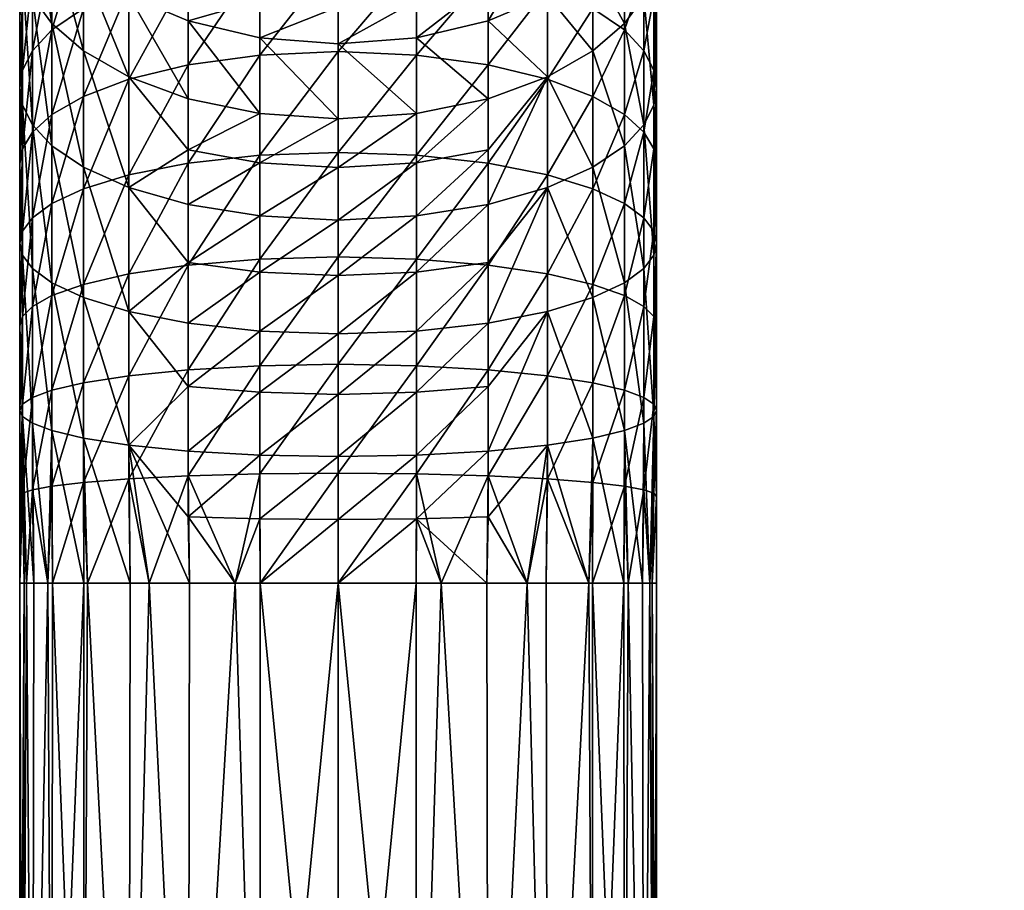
# Model space of a CAD drawing. Extents: x -0.031 to 0.086, y -0.212 to 0.031.
# Tile 4 of 81: x -0.015 to 0.031, y -0.09 to -0.049. Entities that reach past the tile are written whole.
import ezdxf

# ---------------------------------------------------------------- set-up
doc = ezdxf.new("R2010")
doc.units = 0
doc.layers.add('mesh', color=7, linetype='CONTINUOUS')

msp = doc.modelspace()

# ---------------------------------------------------------------- meshes
at = {"layer": 'mesh'}
mesh = msp.add_polyface(dxfattribs=at)
corners = [(-0.012, -0.041385, 0.330077), (-0.012, -0.045028, 0.333136), (-0.013483, -0.046181, 0.331624), (-0.012, -0.056414, 0.323886), (-0.012, -0.050946, 0.319713), (-0.013483, -0.049657, 0.32111), (-0.0144, -0.05442, 0.327075), (-0.0144, -0.048396, 0.322477), (-0.014867, -0.047223, 0.323748), (-0.012, -0.043199, 0.309567), (-0.009863, -0.048333, 0.31423), (-0.009863, -0.0448, 0.308737), (-0.012, -0.046914, 0.315342), (-0.013483, -0.041512, 0.310442), (-0.013483, -0.045417, 0.316515), (-0.015, -0.049305, 0.327531), (-0.015, -0.046165, 0.324895), (-0.014867, -0.045108, 0.326041), (-0.014867, -0.053503, 0.328542), (-0.013483, -0.055406, 0.325498), (-0.013483, -0.049947, 0.33423), (-0.0144, -0.050933, 0.332654), (-0.0144, -0.047309, 0.330147), (-0.014867, -0.048359, 0.328771), (-0.0144, -0.043935, 0.327313), (-0.014867, -0.05185, 0.331187), (-0.015, -0.052676, 0.329864), (-0.009863, -0.052168, 0.318388), (-0.0144, -0.043954, 0.317661), (-0.014867, -0.042592, 0.318728), (-0.015, -0.041364, 0.31969), (-0.012, -0.048939, 0.335842), (-0.009863, -0.043934, 0.334569), (-0.009863, -0.047984, 0.337371), (-0.0144, -0.054774, 0.334813), (-0.013483, -0.05394, 0.336474), (-0.012, -0.053087, 0.338173), (-0.009863, -0.052278, 0.339784), (-0.013483, -0.042674, 0.328679), (-0.014867, -0.055551, 0.333267)]
mesh.append_faces([[corners[k] for k in face] for face in [(0, 1, 2, 2), (3, 4, 5, 5), (6, 7, 8, 8), (9, 10, 11, 11), (9, 12, 10, 10), (13, 14, 12, 12), (15, 16, 17, 17), (15, 8, 16, 16), (18, 8, 15, 15), (19, 5, 7, 7), (2, 20, 21, 21), (22, 23, 24, 24), (25, 23, 22, 22), (25, 26, 23, 23), (6, 19, 7, 7), (18, 6, 8, 8), (12, 4, 27, 27), (14, 4, 12, 12), (14, 5, 4, 4), (28, 5, 14, 14), (28, 7, 5, 5), (29, 7, 28, 28), (29, 8, 7, 7), (30, 16, 8, 8), (23, 17, 24, 24), (23, 15, 17, 17), (26, 15, 23, 23), (26, 18, 15, 15), (1, 20, 2, 2), (1, 31, 20, 20), (32, 31, 1, 1), (32, 33, 31, 31), (20, 34, 21, 21), (31, 35, 20, 20), (33, 36, 31, 31), (33, 37, 36, 36), (2, 22, 38, 38), (21, 22, 2, 2), (21, 25, 22, 22), (39, 25, 21, 21)]])
mesh = msp.add_polyface(dxfattribs=at)
corners = [(0.056101, -0.046144, 0.142985), (0.055884, -0.045367, 0.143204), (0.05585, -0.045301, 0.143454), (0.056017, -0.045816, 0.142955), (0.055876, -0.044877, 0.143901), (0.055818, -0.044787, 0.143748), (0.056006, -0.044096, 0.144361), (0.055908, -0.045383, 0.143612), (0.056155, -0.046211, 0.14315), (0.055817, -0.044931, 0.143451), (0.055838, -0.045211, 0.143291), (0.056113, -0.045025, 0.144146), (0.056007, -0.045449, 0.143755), (0.055977, -0.044958, 0.144037), (0.056103, -0.044199, 0.144483), (0.05595, -0.043993, 0.144216), (0.055873, -0.044287, 0.143827), (0.015, -0.063881, 0.334853), (0.015, -0.06787, 0.335797), (0.014867, -0.067582, 0.33733), (0.015, -0.041364, 0.31969), (0.015, -0.046165, 0.324895), (0.014867, -0.045108, 0.326041), (0.014867, -0.042592, 0.318728), (0.014867, -0.047223, 0.323748), (0.015, -0.049305, 0.327531), (0.014867, -0.048359, 0.328771), (0.014867, -0.053503, 0.328542), (0.015, -0.052676, 0.329864), (0.014867, -0.05185, 0.331187), (0.014867, -0.060564, 0.332088), (0.015, -0.056251, 0.331873), (0.014867, -0.055551, 0.333267), (0.015, -0.059997, 0.333541), (0.014867, -0.05943, 0.334994), (0.014867, -0.068159, 0.334264), (0.014867, -0.063452, 0.336352), (0.055804, -0.044769, 0.143543), (0.055938, -0.043895, 0.144058), (0.056064, -0.043683, 0.144403)]
mesh.append_faces([[corners[k] for k in face] for face in [(0, 1, 2, 2), (0, 3, 1, 1), (4, 5, 6, 6), (4, 2, 5, 5), (7, 2, 4, 4), (7, 0, 2, 2), (8, 0, 7, 7), (2, 9, 5, 5), (2, 10, 9, 9), (1, 10, 2, 2), (11, 12, 13, 13), (14, 4, 6, 6), (13, 4, 14, 14), (13, 7, 4, 4), (12, 7, 13, 13), (12, 8, 7, 7), (5, 15, 6, 6), (5, 16, 15, 15), (17, 18, 19, 19), (20, 21, 22, 22), (23, 21, 20, 20), (23, 24, 21, 21), (21, 25, 26, 26), (21, 27, 25, 25), (24, 27, 21, 21), (25, 28, 29, 29), (27, 28, 25, 25), (27, 30, 28, 28), (28, 31, 32, 32), (30, 31, 28, 28), (31, 33, 34, 34), (30, 33, 31, 31), (30, 35, 33, 33), (33, 17, 36, 36), (35, 17, 33, 33), (35, 18, 17, 17), (5, 9, 37, 37), (15, 38, 39, 39), (16, 38, 15, 15), (37, 16, 5, 5)]])
mesh = msp.add_polyface(dxfattribs=at)
corners = [(0, -0.045116, 0.30184), (-0.003692, -0.04477, 0.301944), (-0.003692, -0.045779, 0.30481), (0, -0.044386, 0.298926), (0.003692, -0.044031, 0.298997), (0, -0.047372, 0.307403), (0, -0.046114, 0.304674), (-0.003692, -0.047051, 0.307569), (0.003692, -0.045779, 0.30481), (0, -0.050613, 0.312444), (0, -0.048875, 0.309999), (-0.003692, -0.050329, 0.312667), (0.003692, -0.048571, 0.310194), (0.003692, -0.050329, 0.312667), (-0.003692, -0.048571, 0.310194), (0, -0.054133, 0.316259), (0, -0.042176, 0.336872), (0, -0.046448, 0.339828), (-0.003692, -0.04664, 0.339521), (0.003692, -0.042396, 0.336584), (0.003692, -0.04664, 0.339521), (-0.003692, -0.051139, 0.34205), (0, -0.050977, 0.342373), (0.003692, -0.051139, 0.34205), (-0.003692, -0.055855, 0.34415), (0, -0.055723, 0.344487), (0, -0.045041, 0.022), (0.002468, -0.044852, 0.017725), (0.001278, -0.044852, 0.017232), (0, -0.044852, 0.017064), (-0.001278, -0.044852, 0.017232), (-0.002468, -0.044852, 0.017725), (-0.00349, -0.044852, 0.01851), (-0.00349, -0.044852, 0.02549), (-0.002468, -0.044852, 0.026275), (-0.001278, -0.044852, 0.026768), (0, -0.044852, 0.026936), (0.001278, -0.044852, 0.026768), (0.002468, -0.044852, 0.026275), (0, -0.044542, 0.012939), (0.002345, -0.044542, 0.013248), (-0.002345, -0.044542, 0.013248), (-0.00453, -0.044542, 0.014153), (-0.002345, -0.044542, 0.030752), (0, -0.044542, 0.031061), (0.002345, -0.044542, 0.030752)]
mesh.append_faces([[corners[k] for k in face] for face in [(0, 1, 2, 2), (0, 3, 1, 1), (4, 3, 0, 0), (5, 6, 7, 7), (5, 8, 6, 6), (9, 10, 11, 11), (9, 12, 10, 10), (13, 12, 9, 9), (5, 14, 10, 10), (7, 14, 5, 5), (2, 6, 0, 0), (2, 7, 6, 6), (11, 15, 9, 9), (16, 17, 18, 18), (19, 20, 17, 17), (17, 21, 18, 18), (17, 22, 21, 21), (20, 22, 17, 17), (20, 23, 22, 22), (22, 24, 21, 21), (23, 25, 22, 22), (26, 27, 28, 28), (26, 28, 29, 29), (26, 29, 30, 30), (26, 30, 31, 31), (26, 31, 32, 32), (26, 33, 34, 34), (26, 34, 35, 35), (26, 35, 36, 36), (26, 36, 37, 37), (26, 37, 38, 38), (39, 28, 40, 40), (39, 29, 28, 28), (41, 29, 39, 39), (41, 30, 29, 29), (42, 30, 41, 41), (42, 31, 30, 30), (43, 35, 34, 34), (44, 36, 35, 35), (45, 37, 36, 36)]])
mesh = msp.add_polyface(dxfattribs=at)
corners = [(-0.009863, -0.0448, 0.308737), (-0.007059, -0.046144, 0.308039), (-0.007059, -0.044833, 0.305194), (-0.003692, -0.045779, 0.30481), (-0.003692, -0.04477, 0.301944), (-0.007059, -0.049525, 0.313296), (-0.007059, -0.047712, 0.310746), (-0.009863, -0.048333, 0.31423), (-0.003692, -0.048571, 0.310194), (-0.003692, -0.050329, 0.312667), (0, -0.048875, 0.309999), (-0.003692, -0.047051, 0.307569), (-0.003692, -0.053887, 0.316524), (-0.007059, -0.053195, 0.317275), (-0.009863, -0.052168, 0.318388), (-0.012, -0.046914, 0.315342), (-0.007059, -0.043015, 0.335773), (-0.009863, -0.047984, 0.337371), (-0.009863, -0.043934, 0.334569), (-0.007059, -0.047181, 0.338655), (-0.003692, -0.042396, 0.336584), (-0.003692, -0.04664, 0.339521), (-0.009863, -0.052278, 0.339784), (-0.007059, -0.051598, 0.341138), (-0.003692, -0.051139, 0.34205), (0, -0.045041, 0.022), (-0.00349, -0.044852, 0.01851), (-0.004275, -0.044852, 0.019532), (-0.004768, -0.044852, 0.020722), (-0.004936, -0.044852, 0.022), (-0.004768, -0.044852, 0.023278), (-0.004275, -0.044852, 0.024468), (-0.00349, -0.044852, 0.02549), (-0.006407, -0.044542, 0.015593), (-0.002468, -0.044852, 0.017725), (-0.00453, -0.044542, 0.014153), (-0.007847, -0.044542, 0.01747), (-0.008752, -0.044542, 0.019655), (-0.009061, -0.044542, 0.022), (-0.008752, -0.044542, 0.024345), (-0.007847, -0.044542, 0.02653), (-0.006407, -0.044542, 0.028407), (-0.00453, -0.044542, 0.029847), (-0.002468, -0.044852, 0.026275)]
mesh.append_faces([[corners[k] for k in face] for face in [(0, 1, 2, 2), (3, 2, 1, 1), (3, 4, 2, 2), (5, 6, 7, 7), (5, 8, 6, 6), (9, 8, 5, 5), (9, 10, 8, 8), (11, 6, 8, 8), (1, 11, 3, 3), (1, 6, 11, 11), (0, 6, 1, 1), (0, 7, 6, 6), (5, 12, 9, 9), (7, 13, 5, 5), (7, 14, 13, 13), (15, 14, 7, 7), (16, 17, 18, 18), (16, 19, 17, 17), (20, 21, 19, 19), (19, 22, 17, 17), (19, 23, 22, 22), (21, 23, 19, 19), (21, 24, 23, 23), (25, 26, 27, 27), (25, 27, 28, 28), (25, 28, 29, 29), (25, 29, 30, 30), (25, 30, 31, 31), (25, 31, 32, 32), (33, 34, 35, 35), (33, 26, 34, 34), (36, 26, 33, 33), (36, 27, 26, 26), (37, 27, 36, 36), (37, 28, 27, 27), (38, 29, 28, 28), (39, 30, 29, 29), (40, 31, 30, 30), (41, 32, 31, 31), (42, 43, 32, 32)]])
mesh = msp.add_polyface(dxfattribs=at)
corners = [(0.009863, -0.0448, 0.308737), (0.009863, -0.042341, 0.302674), (0.007059, -0.046144, 0.308039), (0.012, -0.046914, 0.315342), (0.009863, -0.048333, 0.31423), (0.012, -0.043199, 0.309567), (0.013483, -0.045417, 0.316515), (0.007059, -0.049525, 0.313296), (0.007059, -0.047712, 0.310746), (0.013483, -0.049657, 0.32111), (0.0144, -0.048396, 0.322477), (0.013483, -0.042674, 0.328679), (0.013483, -0.046181, 0.331624), (0.012, -0.045028, 0.333136), (0.0144, -0.043935, 0.327313), (0.0144, -0.047309, 0.330147), (0.014867, -0.045108, 0.326041), (0.014867, -0.048359, 0.328771), (0.015, -0.046165, 0.324895), (0.012, -0.050946, 0.319713), (0.0144, -0.043954, 0.317661), (0.014867, -0.047223, 0.323748), (0.009863, -0.043934, 0.334569), (0.009863, -0.047984, 0.337371), (0.007059, -0.047181, 0.338655), (0.012, -0.048939, 0.335842), (0.013483, -0.049947, 0.33423), (0.0144, -0.050933, 0.332654), (0.009803, -0.044, 0.019373), (0.008513, -0.044263, 0.017085), (0.009495, -0.044263, 0.019456), (0.008789, -0.044, 0.027074), (0.009495, -0.044263, 0.024544), (0.008513, -0.044263, 0.026915), (0.009139, -0.044446, 0.019551), (0.00983, -0.044263, 0.022), (0.008194, -0.044446, 0.017269), (0.009139, -0.044446, 0.024449), (0.008194, -0.044446, 0.026731), (0.009461, -0.044446, 0.022), (0.008752, -0.044542, 0.019655), (0.007847, -0.044542, 0.01747), (0.008752, -0.044542, 0.024345), (0.009061, -0.044542, 0.022)]
mesh.append_faces([[corners[k] for k in face] for face in [(0, 1, 2, 2), (3, 0, 4, 4), (3, 5, 0, 0), (6, 5, 3, 3), (0, 7, 4, 4), (2, 8, 0, 0), (6, 9, 10, 10), (11, 12, 13, 13), (14, 15, 12, 12), (16, 15, 14, 14), (16, 17, 15, 15), (18, 17, 16, 16), (3, 9, 6, 6), (4, 19, 3, 3), (20, 10, 21, 21), (20, 6, 10, 10), (22, 23, 24, 24), (13, 23, 22, 22), (13, 25, 23, 23), (12, 25, 13, 13), (12, 26, 25, 25), (15, 26, 12, 12), (17, 27, 15, 15), (28, 29, 30, 30), (31, 32, 33, 33), (30, 34, 35, 35), (30, 36, 34, 34), (29, 36, 30, 30), (33, 37, 38, 38), (32, 37, 33, 33), (32, 39, 37, 37), (35, 39, 32, 32), (35, 34, 39, 39), (34, 40, 39, 39), (34, 41, 40, 40), (36, 41, 34, 34), (37, 42, 38, 38), (37, 43, 42, 42), (39, 43, 37, 37), (39, 40, 43, 43)]])
mesh = msp.add_polyface(dxfattribs=at)
corners = [(0, -0.046114, 0.304674), (0.003692, -0.045779, 0.30481), (0.003692, -0.04477, 0.301944), (0.007059, -0.043792, 0.302238), (0.003692, -0.047051, 0.307569), (0, -0.047372, 0.307403), (0.007059, -0.044833, 0.305194), (0.007059, -0.046144, 0.308039), (0.003692, -0.050329, 0.312667), (0.007059, -0.047712, 0.310746), (0.003692, -0.048571, 0.310194), (0.007059, -0.049525, 0.313296), (0.009863, -0.0448, 0.308737), (0, -0.048875, 0.309999), (0, -0.045116, 0.30184), (0.007059, -0.053195, 0.317275), (0, -0.050613, 0.312444), (0.003692, -0.053887, 0.316524), (0.007059, -0.043015, 0.335773), (0.007059, -0.047181, 0.338655), (0.003692, -0.04664, 0.339521), (0.003692, -0.051139, 0.34205), (0.007059, -0.051598, 0.341138), (0.009863, -0.047984, 0.337371), (0, -0.045041, 0.022), (0.004768, -0.044852, 0.020722), (0.004275, -0.044852, 0.019532), (0.00349, -0.044852, 0.01851), (0.002468, -0.044852, 0.017725), (0.002468, -0.044852, 0.026275), (0.00349, -0.044852, 0.02549), (0.004275, -0.044852, 0.024468), (0.004768, -0.044852, 0.023278), (0.004936, -0.044852, 0.022), (0.007847, -0.044542, 0.01747), (0.008752, -0.044542, 0.019655), (0.006407, -0.044542, 0.015593), (0.00453, -0.044542, 0.014153), (0.002345, -0.044542, 0.013248), (0.001278, -0.044852, 0.017232), (0.00453, -0.044542, 0.029847), (0.001278, -0.044852, 0.026768), (0.006407, -0.044542, 0.028407), (0.007847, -0.044542, 0.02653), (0.008752, -0.044542, 0.024345), (0.009061, -0.044542, 0.022)]
mesh.append_faces([[corners[k] for k in face] for face in [(0, 1, 2, 2), (1, 3, 2, 2), (4, 1, 5, 5), (4, 6, 1, 1), (7, 6, 4, 4), (8, 9, 10, 10), (11, 9, 8, 8), (12, 9, 11, 11), (7, 10, 9, 9), (4, 10, 7, 7), (4, 13, 10, 10), (5, 13, 4, 4), (14, 0, 2, 2), (8, 15, 11, 11), (16, 17, 8, 8), (18, 19, 20, 20), (19, 21, 20, 20), (19, 22, 21, 21), (23, 22, 19, 19), (24, 25, 26, 26), (27, 24, 26, 26), (24, 27, 28, 28), (24, 29, 30, 30), (24, 30, 31, 31), (24, 31, 32, 32), (24, 32, 33, 33), (24, 33, 25, 25), (34, 25, 35, 35), (34, 26, 25, 25), (36, 26, 34, 34), (36, 27, 26, 26), (37, 27, 36, 36), (37, 28, 27, 27), (38, 28, 37, 37), (38, 39, 28, 28), (40, 29, 41, 41), (42, 30, 29, 29), (43, 31, 30, 30), (44, 32, 31, 31), (45, 33, 32, 32), (35, 25, 33, 33)]])
mesh = msp.add_polyface(dxfattribs=at)
corners = [(0.0144, -0.048396, 0.322477), (0.0144, -0.05442, 0.327075), (0.014867, -0.053503, 0.328542), (0.013483, -0.049657, 0.32111), (0.013483, -0.055406, 0.325498), (0.012, -0.050946, 0.319713), (0.012, -0.056414, 0.323886), (0.009863, -0.052168, 0.318388), (0.009863, -0.057369, 0.322358), (0.007059, -0.058172, 0.321073), (0.012, -0.046914, 0.315342), (0.009863, -0.048333, 0.31423), (0.007059, -0.049525, 0.313296), (0.007059, -0.053195, 0.317275), (0.014867, -0.047223, 0.323748), (0.0144, -0.047309, 0.330147), (0.0144, -0.050933, 0.332654), (0.013483, -0.049947, 0.33423), (0.014867, -0.048359, 0.328771), (0.014867, -0.05185, 0.331187), (0.015, -0.049305, 0.327531), (0.014867, -0.060564, 0.332088), (0.0144, -0.061194, 0.330477), (0.013483, -0.06187, 0.328745), (0.009863, -0.047984, 0.337371), (0.009863, -0.052278, 0.339784), (0.007059, -0.051598, 0.341138), (0.012, -0.048939, 0.335842), (0.012, -0.053087, 0.338173), (0.013483, -0.05394, 0.336474), (0.0144, -0.054774, 0.334813), (0.014867, -0.055551, 0.333267), (0.015, -0.052676, 0.329864), (0.009863, -0.056777, 0.341788), (0.007059, -0.056226, 0.343199), (0.012, -0.057433, 0.340108), (0.013483, -0.058124, 0.338337), (0.0144, -0.0588, 0.336606), (0.014867, -0.05943, 0.334994), (0.015, -0.056251, 0.331873), (0.009863, -0.061443, 0.343363)]
mesh.append_faces([[corners[k] for k in face] for face in [(0, 1, 2, 2), (3, 1, 0, 0), (3, 4, 1, 1), (5, 4, 3, 3), (5, 6, 4, 4), (7, 6, 5, 5), (7, 8, 6, 6), (9, 8, 7, 7), (10, 5, 3, 3), (11, 7, 5, 5), (12, 7, 11, 11), (12, 13, 7, 7), (14, 0, 2, 2), (15, 16, 17, 17), (18, 19, 16, 16), (20, 19, 18, 18), (1, 21, 2, 2), (4, 22, 1, 1), (6, 23, 4, 4), (24, 25, 26, 26), (27, 25, 24, 24), (27, 28, 25, 25), (17, 28, 27, 27), (17, 29, 28, 28), (16, 29, 17, 17), (16, 30, 29, 29), (19, 30, 16, 16), (19, 31, 30, 30), (32, 31, 19, 19), (25, 33, 34, 34), (28, 33, 25, 25), (28, 35, 33, 33), (29, 35, 28, 28), (29, 36, 35, 35), (30, 36, 29, 29), (30, 37, 36, 36), (31, 37, 30, 30), (31, 38, 37, 37), (39, 38, 31, 31), (35, 40, 33, 33)]])
mesh = msp.add_polyface(dxfattribs=at)
corners = [(-0.0144, -0.050933, 0.332654), (-0.0144, -0.054774, 0.334813), (-0.014867, -0.055551, 0.333267), (-0.007059, -0.053195, 0.317275), (-0.009863, -0.052168, 0.318388), (-0.007059, -0.055595, 0.31929), (-0.009863, -0.057369, 0.322358), (-0.012, -0.050946, 0.319713), (-0.007059, -0.058172, 0.321073), (-0.003692, -0.056215, 0.318478), (-0.015, -0.056251, 0.331873), (-0.015, -0.052676, 0.329864), (-0.014867, -0.05185, 0.331187), (-0.007059, -0.060904, 0.322609), (-0.003692, -0.058713, 0.320207), (-0.014867, -0.05943, 0.334994), (-0.015, -0.059997, 0.333541), (-0.0144, -0.05442, 0.327075), (-0.013483, -0.06187, 0.328745), (-0.013483, -0.055406, 0.325498), (-0.0144, -0.061194, 0.330477), (-0.014867, -0.053503, 0.328542), (-0.014867, -0.060564, 0.332088), (-0.012, -0.056414, 0.323886), (-0.009863, -0.063217, 0.325295), (-0.012, -0.062561, 0.326974), (-0.013483, -0.049657, 0.32111), (-0.013483, -0.049947, 0.33423), (-0.013483, -0.05394, 0.336474), (-0.012, -0.048939, 0.335842), (-0.012, -0.053087, 0.338173), (-0.0144, -0.0588, 0.336606), (-0.013483, -0.058124, 0.338337), (-0.012, -0.057433, 0.340108), (-0.009863, -0.052278, 0.339784), (-0.009863, -0.056777, 0.341788), (-0.007059, -0.051598, 0.341138), (-0.007059, -0.056226, 0.343199), (-0.013483, -0.062463, 0.339802), (-0.012, -0.061939, 0.34163), (-0.009863, -0.061443, 0.343363)]
mesh.append_faces([[corners[k] for k in face] for face in [(0, 1, 2, 2), (3, 4, 5, 5), (6, 4, 7, 7), (6, 5, 4, 4), (8, 5, 6, 6), (8, 9, 5, 5), (10, 11, 12, 12), (13, 8, 6, 6), (14, 8, 13, 13), (2, 15, 16, 16), (17, 18, 19, 19), (20, 18, 17, 17), (21, 20, 17, 17), (22, 20, 21, 21), (23, 6, 7, 7), (23, 24, 6, 6), (25, 24, 23, 23), (19, 23, 26, 26), (19, 25, 23, 23), (18, 25, 19, 19), (10, 21, 11, 11), (10, 22, 21, 21), (27, 28, 1, 1), (29, 30, 28, 28), (1, 15, 2, 2), (1, 31, 15, 15), (28, 31, 1, 1), (28, 32, 31, 31), (30, 32, 28, 28), (30, 33, 32, 32), (34, 33, 30, 30), (34, 35, 33, 33), (36, 35, 34, 34), (36, 37, 35, 35), (33, 38, 32, 32), (35, 39, 33, 33), (37, 40, 35, 35), (2, 10, 12, 12), (16, 10, 2, 2), (16, 22, 10, 10)]])
mesh = msp.add_polyface(dxfattribs=at)
corners = [(-0.003692, -0.053887, 0.316524), (-0.003692, -0.056215, 0.318478), (0, -0.054133, 0.316259), (-0.007059, -0.055595, 0.31929), (-0.007059, -0.053195, 0.317275), (-0.003692, -0.058713, 0.320207), (-0.007059, -0.058172, 0.321073), (0, -0.056434, 0.318191), (0.003692, -0.053887, 0.316524), (0.003692, -0.058713, 0.320207), (0, -0.058905, 0.319901), (0, -0.061525, 0.321373), (0.003692, -0.056215, 0.318478), (0.007059, -0.055595, 0.31929), (0.007059, -0.053195, 0.317275), (0.007059, -0.058172, 0.321073), (0.003692, -0.061363, 0.321697), (0.009863, -0.052168, 0.318388), (-0.003692, -0.061363, 0.321697), (0.007059, -0.060904, 0.322609), (0.003692, -0.050329, 0.312667), (0, -0.050613, 0.312444), (-0.003692, -0.050329, 0.312667), (-0.007059, -0.049525, 0.313296), (-0.003692, -0.051139, 0.34205), (-0.007059, -0.056226, 0.343199), (-0.007059, -0.051598, 0.341138), (-0.003692, -0.055855, 0.34415), (0, -0.050977, 0.342373), (0, -0.055723, 0.344487), (0.003692, -0.051139, 0.34205), (0.003692, -0.055855, 0.34415), (0.007059, -0.051598, 0.341138), (0.007059, -0.056226, 0.343199), (0.009863, -0.052278, 0.339784), (-0.007059, -0.061026, 0.344819), (-0.003692, -0.060744, 0.345801), (0, -0.060645, 0.346148), (0.003692, -0.060744, 0.345801), (0.007059, -0.061026, 0.344819), (0.009863, -0.056777, 0.341788)]
mesh.append_faces([[corners[k] for k in face] for face in [(0, 1, 2, 2), (0, 3, 1, 1), (4, 3, 0, 0), (5, 1, 6, 6), (7, 1, 5, 5), (7, 2, 1, 1), (8, 2, 7, 7), (9, 10, 11, 11), (9, 12, 10, 10), (13, 12, 9, 9), (13, 14, 12, 12), (15, 9, 16, 16), (15, 13, 9, 9), (17, 13, 15, 15), (17, 14, 13, 13), (10, 5, 18, 18), (10, 7, 5, 5), (12, 7, 10, 10), (12, 8, 7, 7), (14, 8, 12, 12), (16, 19, 15, 15), (20, 8, 14, 14), (21, 2, 8, 8), (22, 0, 2, 2), (23, 4, 0, 0), (24, 25, 26, 26), (24, 27, 25, 25), (28, 29, 27, 27), (30, 31, 29, 29), (32, 31, 30, 30), (32, 33, 31, 31), (34, 33, 32, 32), (27, 35, 25, 25), (27, 36, 35, 35), (29, 36, 27, 27), (29, 37, 36, 36), (31, 37, 29, 29), (31, 38, 37, 37), (33, 38, 31, 31), (33, 39, 38, 38), (40, 39, 33, 33)]])
mesh = msp.add_polyface(dxfattribs=at)
corners = [(0.009863, -0.061443, 0.343363), (0.009863, -0.066235, 0.344497), (0.007059, -0.065955, 0.345986), (0.012, -0.061939, 0.34163), (0.012, -0.066568, 0.342726), (0.013483, -0.062463, 0.339802), (0.013483, -0.066919, 0.340857), (0.0144, -0.062975, 0.338015), (0.0144, -0.067263, 0.33903), (0.014867, -0.063452, 0.336352), (0.014867, -0.067582, 0.33733), (0.015, -0.063881, 0.334853), (0.007059, -0.058172, 0.321073), (0.007059, -0.060904, 0.322609), (0.009863, -0.057369, 0.322358), (0.0144, -0.05442, 0.327075), (0.0144, -0.061194, 0.330477), (0.014867, -0.060564, 0.332088), (0.013483, -0.055406, 0.325498), (0.013483, -0.06187, 0.328745), (0.012, -0.056414, 0.323886), (0.012, -0.062561, 0.326974), (0.009863, -0.063217, 0.325295), (0.007059, -0.063768, 0.323884), (0.007059, -0.066737, 0.324886), (0.014867, -0.068159, 0.334264), (0.0144, -0.068478, 0.332564), (0.013483, -0.068822, 0.330737), (0.012, -0.069173, 0.328868), (0.009863, -0.069506, 0.327097), (0.007059, -0.069786, 0.325608), (0.009863, -0.056777, 0.341788), (0.007059, -0.061026, 0.344819), (0.012, -0.057433, 0.340108), (0.013483, -0.058124, 0.338337), (0.0144, -0.0588, 0.336606), (0.014867, -0.05943, 0.334994), (0.015, -0.059997, 0.333541), (0.009863, -0.071096, 0.345179), (0.012, -0.071264, 0.343384), (0.013483, -0.07144, 0.341492), (0.0144, -0.071612, 0.339641)]
mesh.append_faces([[corners[k] for k in face] for face in [(0, 1, 2, 2), (3, 1, 0, 0), (3, 4, 1, 1), (5, 4, 3, 3), (5, 6, 4, 4), (7, 6, 5, 5), (7, 8, 6, 6), (9, 8, 7, 7), (9, 10, 8, 8), (11, 10, 9, 9), (12, 13, 14, 14), (15, 16, 17, 17), (18, 19, 16, 16), (20, 21, 19, 19), (14, 21, 20, 20), (14, 22, 21, 21), (23, 22, 14, 14), (23, 24, 22, 22), (16, 25, 17, 17), (16, 26, 25, 25), (19, 26, 16, 16), (19, 27, 26, 26), (21, 27, 19, 19), (21, 28, 27, 27), (22, 28, 21, 21), (22, 29, 28, 28), (30, 29, 22, 22), (31, 0, 32, 32), (33, 3, 0, 0), (34, 3, 33, 33), (34, 5, 3, 3), (35, 5, 34, 34), (35, 7, 5, 5), (36, 7, 35, 35), (36, 9, 7, 7), (37, 9, 36, 36), (4, 38, 1, 1), (6, 39, 4, 4), (8, 40, 6, 6), (10, 41, 8, 8)]])
mesh = msp.add_polyface(dxfattribs=at)
corners = [(-0.007059, -0.060904, 0.322609), (-0.009863, -0.057369, 0.322358), (-0.009863, -0.063217, 0.325295), (-0.007059, -0.066737, 0.324886), (-0.009863, -0.069506, 0.327097), (-0.007059, -0.063768, 0.323884), (-0.014867, -0.063452, 0.336352), (-0.015, -0.06787, 0.335797), (-0.015, -0.063881, 0.334853), (-0.014867, -0.067582, 0.33733), (-0.0144, -0.062975, 0.338015), (-0.0144, -0.067263, 0.33903), (-0.013483, -0.062463, 0.339802), (-0.013483, -0.066919, 0.340857), (-0.012, -0.061939, 0.34163), (-0.012, -0.066568, 0.342726), (-0.009863, -0.061443, 0.343363), (-0.009863, -0.066235, 0.344497), (-0.007059, -0.061026, 0.344819), (-0.007059, -0.065955, 0.345986), (-0.0144, -0.061194, 0.330477), (-0.013483, -0.068822, 0.330737), (-0.013483, -0.06187, 0.328745), (-0.0144, -0.068478, 0.332564), (-0.014867, -0.060564, 0.332088), (-0.014867, -0.068159, 0.334264), (-0.012, -0.062561, 0.326974), (-0.012, -0.069173, 0.328868), (-0.014867, -0.05943, 0.334994), (-0.015, -0.059997, 0.333541), (-0.0144, -0.0588, 0.336606), (-0.013483, -0.058124, 0.338337), (-0.012, -0.057433, 0.340108), (-0.009863, -0.056777, 0.341788), (-0.007059, -0.056226, 0.343199), (-0.0144, -0.071612, 0.339641), (-0.013483, -0.07144, 0.341492), (-0.012, -0.071264, 0.343384), (-0.009863, -0.071096, 0.345179)]
mesh.append_faces([[corners[k] for k in face] for face in [(0, 1, 2, 2), (3, 2, 4, 4), (5, 2, 3, 3), (5, 0, 2, 2), (6, 7, 8, 8), (6, 9, 7, 7), (10, 9, 6, 6), (10, 11, 9, 9), (12, 11, 10, 10), (12, 13, 11, 11), (14, 13, 12, 12), (14, 15, 13, 13), (16, 15, 14, 14), (16, 17, 15, 15), (18, 17, 16, 16), (18, 19, 17, 17), (20, 21, 22, 22), (23, 21, 20, 20), (24, 23, 20, 20), (25, 23, 24, 24), (26, 4, 2, 2), (27, 4, 26, 26), (22, 27, 26, 26), (21, 27, 22, 22), (28, 8, 29, 29), (28, 6, 8, 8), (30, 6, 28, 28), (30, 10, 6, 6), (31, 10, 30, 30), (31, 12, 10, 10), (32, 14, 12, 12), (33, 16, 14, 14), (34, 18, 16, 16), (8, 24, 29, 29), (8, 25, 24, 24), (7, 25, 8, 8), (13, 35, 11, 11), (15, 36, 13, 13), (17, 37, 15, 15), (19, 38, 17, 17)]])
mesh = msp.add_polyface(dxfattribs=at)
corners = [(-0.003692, -0.064139, 0.322933), (-0.007059, -0.063768, 0.323884), (-0.007059, -0.066737, 0.324886), (-0.003692, -0.061363, 0.321697), (0, -0.061525, 0.321373), (0, -0.058905, 0.319901), (-0.003692, -0.067018, 0.323905), (-0.007059, -0.069786, 0.325608), (0, -0.064271, 0.322596), (0.003692, -0.061363, 0.321697), (0.003692, -0.058713, 0.320207), (-0.007059, -0.060904, 0.322609), (-0.003692, -0.058713, 0.320207), (-0.003692, -0.060744, 0.345801), (-0.007059, -0.065955, 0.345986), (-0.007059, -0.061026, 0.344819), (-0.003692, -0.065766, 0.346989), (0, -0.060645, 0.346148), (0, -0.0657, 0.347345), (0.003692, -0.060744, 0.345801), (0.003692, -0.065766, 0.346989), (0.007059, -0.061026, 0.344819), (0.007059, -0.065955, 0.345986), (0.009863, -0.061443, 0.343363), (0.003692, -0.067018, 0.323905), (0.003692, -0.064139, 0.322933), (0, -0.067117, 0.323557), (0.007059, -0.063768, 0.323884), (0.007059, -0.060904, 0.322609), (0.009863, -0.057369, 0.322358), (-0.003692, -0.069975, 0.324605), (0.009863, -0.063217, 0.325295), (0.007059, -0.066737, 0.324886), (0.007059, -0.069786, 0.325608), (0.003692, -0.069975, 0.324605), (0, -0.070041, 0.324249), (-0.007059, -0.070956, 0.346688), (-0.003692, -0.070861, 0.347704), (0, -0.070827, 0.348064), (0.003692, -0.070861, 0.347704), (0.009863, -0.066235, 0.344497), (0.007059, -0.070956, 0.346688)]
mesh.append_faces([[corners[k] for k in face] for face in [(0, 1, 2, 2), (0, 3, 1, 1), (4, 3, 0, 0), (4, 5, 3, 3), (6, 2, 7, 7), (6, 0, 2, 2), (8, 0, 6, 6), (8, 4, 0, 0), (9, 4, 8, 8), (9, 10, 4, 4), (3, 11, 1, 1), (3, 12, 11, 11), (13, 14, 15, 15), (13, 16, 14, 14), (17, 16, 13, 13), (17, 18, 16, 16), (19, 18, 17, 17), (19, 20, 18, 18), (21, 20, 19, 19), (21, 22, 20, 20), (23, 22, 21, 21), (24, 25, 26, 26), (27, 25, 24, 24), (27, 28, 25, 25), (29, 28, 27, 27), (9, 25, 28, 28), (8, 25, 9, 9), (8, 26, 25, 25), (6, 26, 8, 8), (6, 30, 26, 26), (7, 30, 6, 6), (31, 32, 33, 33), (24, 32, 27, 27), (24, 34, 32, 32), (35, 34, 24, 24), (16, 36, 14, 14), (18, 37, 16, 16), (20, 38, 18, 18), (22, 39, 20, 20), (40, 41, 22, 22)]])
mesh = msp.add_polyface(dxfattribs=at)
corners = [(-0.007059, -0.066737, 0.324886), (-0.009863, -0.069506, 0.327097), (-0.007059, -0.069786, 0.325608), (-0.015, -0.076, 0.336555), (-0.015, -0.071918, 0.336365), (-0.014867, -0.071773, 0.337918), (-0.014867, -0.068159, 0.334264), (-0.014795, -0.076, 0.335005), (-0.01468, -0.076, 0.334141), (-0.013667, -0.076, 0.331713), (-0.01345, -0.076, 0.331432), (-0.013483, -0.068822, 0.330737), (-0.0144, -0.068478, 0.332564), (-0.014327, -0.076, 0.333295), (-0.012, -0.069173, 0.328868), (-0.009802, -0.076, 0.327782), (-0.011808, -0.076, 0.329309), (-0.003692, -0.072974, 0.325025), (-0.003692, -0.069975, 0.324605), (-0.007059, -0.07288, 0.326042), (0, -0.070041, 0.324249), (0, -0.067117, 0.323557), (-0.007005, -0.076, 0.326319), (-0.0089, -0.076, 0.327096), (-0.011975, -0.076, 0.329524), (-0.0089, -0.076, 0.346013), (-0.009863, -0.071096, 0.345179), (-0.007059, -0.070956, 0.346688), (-0.003692, -0.070861, 0.347704), (-0.004855, -0.076, 0.347672), (0, -0.070827, 0.348064), (-0.003677, -0.076, 0.347826), (-0.013483, -0.07144, 0.341492), (-0.013667, -0.076, 0.341397), (-0.0144, -0.071612, 0.339641), (-0.012, -0.071264, 0.343384), (-0.01345, -0.076, 0.341678), (-0.011808, -0.076, 0.3438), (-0.009802, -0.076, 0.345327), (-0.01468, -0.076, 0.338968), (0, -0.073008, 0.324666), (-0.003677, -0.076, 0.325284), (-0.015, -0.06787, 0.335797), (-0.014867, -0.067582, 0.33733), (-0.0144, -0.067263, 0.33903), (-0.013483, -0.066919, 0.340857), (-0.012, -0.066568, 0.342726), (-0.009863, -0.066235, 0.344497), (-0.007059, -0.065955, 0.345986), (-0.003692, -0.065766, 0.346989), (0, -0.0657, 0.347345)]
mesh.append_faces([[corners[k] for k in face] for face in [(0, 1, 2, 2), (3, 4, 5, 5), (3, 6, 4, 4), (7, 8, 6, 6), (9, 10, 11, 11), (12, 9, 11, 11), (13, 9, 12, 12), (6, 13, 12, 12), (8, 13, 6, 6), (14, 15, 1, 1), (16, 15, 14, 14), (17, 18, 19, 19), (20, 18, 17, 17), (20, 21, 18, 18), (2, 19, 18, 18), (1, 19, 2, 2), (1, 22, 19, 19), (23, 22, 1, 1), (11, 24, 14, 14), (10, 24, 11, 11), (25, 26, 27, 27), (28, 29, 27, 27), (30, 31, 28, 28), (32, 33, 34, 34), (35, 36, 32, 32), (26, 37, 35, 35), (25, 38, 26, 26), (34, 39, 5, 5), (17, 40, 20, 20), (17, 41, 40, 40), (42, 4, 6, 6), (43, 4, 42, 42), (43, 5, 4, 4), (44, 5, 43, 43), (44, 34, 5, 5), (45, 32, 34, 34), (46, 35, 32, 32), (47, 26, 35, 35), (48, 27, 26, 26), (49, 28, 27, 27), (50, 30, 28, 28)]])
mesh = msp.add_polyface(dxfattribs=at)
corners = [(0.003692, -0.067018, 0.323905), (0, -0.067117, 0.323557), (0, -0.070041, 0.324249), (0.003692, -0.072974, 0.325025), (0.003692, -0.069975, 0.324605), (0, -0.073008, 0.324666), (0.007059, -0.069786, 0.325608), (0.007059, -0.066737, 0.324886), (0.0089, -0.076, 0.327096), (0.009863, -0.069506, 0.327097), (0.007059, -0.07288, 0.326042), (0.01345, -0.076, 0.331432), (0.013483, -0.068822, 0.330737), (0.012, -0.069173, 0.328868), (0.0144, -0.068478, 0.332564), (0.01468, -0.076, 0.334141), (0.014867, -0.068159, 0.334264), (0.014327, -0.076, 0.333295), (0.013667, -0.076, 0.331713), (0.011808, -0.076, 0.329309), (0.011975, -0.076, 0.329524), (0.009802, -0.076, 0.327782), (0.013667, -0.076, 0.341397), (0.013483, -0.07144, 0.341492), (0.0144, -0.071612, 0.339641), (0.014867, -0.071773, 0.337918), (0.01468, -0.076, 0.338968), (0.015, -0.071918, 0.336365), (0.014795, -0.076, 0.338105), (0.014795, -0.076, 0.335005), (0.015, -0.076, 0.336555), (0.004855, -0.076, 0.347672), (0.003692, -0.070861, 0.347704), (0.007059, -0.070956, 0.346688), (0.009863, -0.071096, 0.345179), (0.0089, -0.076, 0.346013), (0.012, -0.071264, 0.343384), (0.011808, -0.076, 0.3438), (0.011975, -0.076, 0.343585), (0.01345, -0.076, 0.341678), (0, -0.076, 0.348305), (0, -0.070827, 0.348064), (0.003677, -0.076, 0.347826), (0.007005, -0.076, 0.326319), (0.003692, -0.065766, 0.346989), (0.007059, -0.065955, 0.345986), (0.009863, -0.066235, 0.344497), (0.012, -0.066568, 0.342726), (0.013483, -0.066919, 0.340857), (0.0144, -0.067263, 0.33903), (0.014867, -0.067582, 0.33733), (0.015, -0.06787, 0.335797)]
mesh.append_faces([[corners[k] for k in face] for face in [(0, 1, 2, 2), (3, 4, 5, 5), (6, 4, 3, 3), (6, 7, 4, 4), (8, 9, 10, 10), (11, 12, 13, 13), (14, 15, 16, 16), (14, 17, 15, 15), (12, 17, 14, 14), (12, 18, 17, 17), (11, 18, 12, 12), (13, 19, 20, 20), (9, 19, 13, 13), (8, 21, 9, 9), (22, 23, 24, 24), (25, 26, 24, 24), (27, 28, 25, 25), (29, 30, 27, 27), (31, 32, 33, 33), (34, 35, 33, 33), (36, 37, 34, 34), (23, 38, 36, 36), (22, 39, 23, 23), (32, 40, 41, 41), (31, 42, 32, 32), (2, 5, 4, 4), (6, 10, 9, 9), (3, 10, 6, 6), (3, 43, 10, 10), (44, 32, 41, 41), (45, 33, 32, 32), (46, 34, 33, 33), (47, 36, 34, 34), (48, 23, 36, 36), (49, 24, 23, 23), (50, 25, 24, 24), (51, 25, 50, 50), (51, 27, 25, 25), (16, 27, 51, 51), (16, 29, 27, 27), (15, 29, 16, 16)]])
mesh = msp.add_polyface(dxfattribs=at)
corners = [(-0.009863, -0.069506, 0.327097), (-0.009802, -0.076, 0.327782), (-0.0089, -0.076, 0.327096), (-0.007059, -0.07288, 0.326042), (-0.007005, -0.076, 0.326319), (-0.004855, -0.076, 0.325437), (-0.012, -0.069173, 0.328868), (-0.011975, -0.076, 0.329524), (-0.011808, -0.076, 0.329309), (-0.014795, -0.076, 0.335005), (-0.014867, -0.068159, 0.334264), (-0.015, -0.076, 0.336555), (-0.003692, -0.072974, 0.325025), (-0.007059, -0.070956, 0.346688), (-0.007005, -0.076, 0.34679), (-0.0089, -0.076, 0.346013), (-0.004855, -0.076, 0.347672), (-0.003692, -0.070861, 0.347704), (-0.003677, -0.076, 0.347826), (0, -0.070827, 0.348064), (0, -0.076, 0.348305), (-0.013483, -0.07144, 0.341492), (-0.01345, -0.076, 0.341678), (-0.013667, -0.076, 0.341397), (-0.012, -0.071264, 0.343384), (-0.011975, -0.076, 0.343585), (-0.011808, -0.076, 0.3438), (-0.009863, -0.071096, 0.345179), (-0.009802, -0.076, 0.345327), (-0.014867, -0.071773, 0.337918), (-0.014795, -0.076, 0.338105), (-0.01468, -0.076, 0.338968), (-0.0144, -0.071612, 0.339641), (-0.014327, -0.076, 0.339814), (-0.003677, -0.076, 0.325284), (-0.007059, -0.113762, 0.326187), (-0.013483, -0.113762, 0.331406), (-0.01345, -0.076, 0.331432), (-0.013667, -0.076, 0.331713), (-0.012, -0.113762, 0.329505), (-0.009863, -0.113762, 0.327702), (-0.003692, -0.113762, 0.325166), (0, -0.076, 0.324805), (-0.013483, -0.113762, 0.341704), (-0.0144, -0.113762, 0.339845), (-0.009863, -0.113762, 0.345407), (-0.012, -0.113762, 0.343605), (0, -0.113762, 0.348305), (-0.003692, -0.113762, 0.347943), (-0.007059, -0.113762, 0.346922), (-0.014867, -0.113762, 0.338114), (-0.015, -0.113762, 0.336555), (-0.014867, -0.113762, 0.334995), (-0.01468, -0.076, 0.334141), (-0.0144, -0.113762, 0.333265), (-0.014327, -0.076, 0.333295)]
mesh.append_faces([[corners[k] for k in face] for face in [(0, 1, 2, 2), (3, 4, 5, 5), (6, 7, 8, 8), (9, 10, 11, 11), (12, 3, 5, 5), (13, 14, 15, 15), (13, 16, 14, 14), (17, 18, 16, 16), (19, 20, 18, 18), (21, 22, 23, 23), (24, 25, 22, 22), (24, 26, 25, 25), (27, 28, 26, 26), (29, 30, 11, 11), (29, 31, 30, 30), (32, 33, 31, 31), (23, 33, 32, 32), (5, 34, 12, 12), (35, 5, 4, 4), (36, 37, 38, 38), (36, 7, 37, 37), (39, 8, 7, 7), (40, 1, 8, 8), (41, 34, 5, 5), (41, 42, 34, 34), (43, 23, 22, 22), (44, 33, 23, 23), (45, 28, 15, 15), (45, 26, 28, 28), (46, 25, 26, 26), (47, 18, 20, 20), (48, 16, 18, 18), (49, 14, 16, 16), (15, 14, 49, 49), (50, 30, 31, 31), (50, 11, 30, 30), (51, 9, 11, 11), (52, 53, 9, 9), (54, 55, 53, 53), (38, 55, 54, 54)]])
mesh = msp.add_polyface(dxfattribs=at)
corners = [(0.003692, -0.072974, 0.325025), (0.003677, -0.076, 0.325284), (0.004855, -0.076, 0.325437), (0, -0.076, 0.324805), (-0.003677, -0.076, 0.325284), (0, -0.073008, 0.324666), (0.0089, -0.076, 0.327096), (0.007059, -0.07288, 0.326042), (0.007005, -0.076, 0.326319), (0.012, -0.069173, 0.328868), (0.011975, -0.076, 0.329524), (0.01345, -0.076, 0.331432), (0.009863, -0.069506, 0.327097), (0.009802, -0.076, 0.327782), (0.011808, -0.076, 0.329309), (0.0144, -0.071612, 0.339641), (0.014327, -0.076, 0.339814), (0.013667, -0.076, 0.341397), (0.01468, -0.076, 0.338968), (0.014867, -0.071773, 0.337918), (0.014795, -0.076, 0.338105), (0.015, -0.071918, 0.336365), (0.015, -0.076, 0.336555), (0.007059, -0.070956, 0.346688), (0.007005, -0.076, 0.34679), (0.004855, -0.076, 0.347672), (0.0089, -0.076, 0.346013), (0.009863, -0.071096, 0.345179), (0.009802, -0.076, 0.345327), (0.011808, -0.076, 0.3438), (0.012, -0.071264, 0.343384), (0.011975, -0.076, 0.343585), (0.013483, -0.07144, 0.341492), (0.01345, -0.076, 0.341678), (0.003692, -0.070861, 0.347704), (0.003677, -0.076, 0.347826), (0, -0.076, 0.348305), (0.013483, -0.113762, 0.331406), (0.013667, -0.076, 0.331713), (0.0144, -0.113762, 0.333265), (0.014327, -0.076, 0.333295), (0.009863, -0.113762, 0.327702), (0.012, -0.113762, 0.329505), (0, -0.113762, 0.324805), (0.003692, -0.113762, 0.325166), (0.007059, -0.113762, 0.326187), (0.007059, -0.113762, 0.346922), (0.013483, -0.113762, 0.341704), (0.012, -0.113762, 0.343605), (0.009863, -0.113762, 0.345407), (0.003692, -0.113762, 0.347943), (0.014867, -0.113762, 0.334995), (0.014795, -0.076, 0.335005), (0.01468, -0.076, 0.334141), (0.015, -0.113762, 0.336555), (0.014867, -0.113762, 0.338114), (0.0144, -0.113762, 0.339845)]
mesh.append_faces([[corners[k] for k in face] for face in [(0, 1, 2, 2), (0, 3, 1, 1), (4, 3, 5, 5), (0, 5, 3, 3), (6, 7, 8, 8), (9, 10, 11, 11), (12, 13, 14, 14), (15, 16, 17, 17), (15, 18, 16, 16), (19, 20, 18, 18), (21, 22, 20, 20), (23, 24, 25, 25), (23, 26, 24, 24), (27, 28, 26, 26), (27, 29, 28, 28), (30, 31, 29, 29), (32, 33, 31, 31), (34, 35, 36, 36), (2, 8, 0, 0), (37, 38, 11, 11), (39, 40, 38, 38), (41, 13, 6, 6), (41, 14, 13, 13), (42, 10, 14, 14), (43, 1, 3, 3), (44, 2, 1, 1), (45, 8, 2, 2), (46, 25, 24, 24), (47, 33, 17, 17), (47, 31, 33, 33), (48, 29, 31, 31), (49, 28, 29, 29), (50, 35, 25, 25), (50, 36, 35, 35), (51, 52, 53, 53), (51, 22, 52, 52), (54, 20, 22, 22), (55, 18, 20, 20), (56, 16, 18, 18), (17, 16, 56, 56)]])
mesh = msp.add_polyface(dxfattribs=at)
corners = [(-0.013667, -0.076, 0.331713), (-0.0144, -0.113762, 0.333265), (-0.013483, -0.113762, 0.331406), (-0.007059, -0.113762, 0.326187), (-0.003692, -0.113762, 0.325166), (-0.004855, -0.076, 0.325437), (-0.0089, -0.076, 0.327096), (-0.009863, -0.113762, 0.327702), (-0.007005, -0.076, 0.326319), (-0.012, -0.113762, 0.329505), (-0.011975, -0.076, 0.329524), (-0.011808, -0.076, 0.329309), (-0.009802, -0.076, 0.327782), (0.007059, -0.113762, 0.326187), (0.009863, -0.113762, 0.327702), (0.0089, -0.076, 0.327096), (0.0144, -0.113762, 0.333265), (0.014867, -0.113762, 0.334995), (0.01468, -0.076, 0.334141), (0.013483, -0.113762, 0.331406), (0.01345, -0.076, 0.331432), (0.012, -0.113762, 0.329505), (0.013667, -0.076, 0.331713), (0.014327, -0.076, 0.333295), (0.011808, -0.076, 0.329309), (0.011975, -0.076, 0.329524), (0, -0.113762, 0.324805), (0, -0.076, 0.324805), (0.003692, -0.113762, 0.325166), (0.003677, -0.076, 0.325284), (0.004855, -0.076, 0.325437), (0.007005, -0.076, 0.326319), (0.013667, -0.076, 0.341397), (0.0144, -0.113762, 0.339845), (0.013483, -0.113762, 0.341704), (0.007059, -0.113762, 0.346922), (0.003692, -0.113762, 0.347943), (0.004855, -0.076, 0.347672), (0.0089, -0.076, 0.346013), (0.009863, -0.113762, 0.345407), (0.007005, -0.076, 0.34679), (0.012, -0.113762, 0.343605), (0.011975, -0.076, 0.343585), (0.011808, -0.076, 0.3438), (0.009802, -0.076, 0.345327), (-0.007059, -0.113762, 0.346922), (-0.009863, -0.113762, 0.345407), (-0.0089, -0.076, 0.346013), (-0.01468, -0.076, 0.338968), (-0.0144, -0.113762, 0.339845), (-0.014867, -0.113762, 0.338114), (-0.013483, -0.113762, 0.341704), (-0.01345, -0.076, 0.341678), (-0.012, -0.113762, 0.343605), (-0.013667, -0.076, 0.341397), (-0.014327, -0.076, 0.339814), (-0.011808, -0.076, 0.3438), (-0.011975, -0.076, 0.343585), (0, -0.113762, 0.348305), (0, -0.076, 0.348305), (-0.003692, -0.113762, 0.347943), (-0.003677, -0.076, 0.347826), (-0.004855, -0.076, 0.347672), (0.015, -0.113762, 0.336555), (0.015, -0.076, 0.336555), (0.014867, -0.113762, 0.338114), (0.014795, -0.076, 0.338105), (0.01468, -0.076, 0.338968), (-0.015, -0.113762, 0.336555), (-0.015, -0.076, 0.336555), (-0.014867, -0.113762, 0.334995), (-0.014795, -0.076, 0.335005), (-0.01468, -0.076, 0.334141)]
mesh.append_faces([[corners[k] for k in face] for face in [(0, 1, 2, 2), (3, 4, 5, 5), (3, 6, 7, 7), (8, 6, 3, 3), (9, 10, 2, 2), (7, 11, 9, 9), (6, 12, 7, 7), (13, 14, 15, 15), (16, 17, 18, 18), (19, 20, 21, 21), (16, 22, 19, 19), (18, 23, 16, 16), (21, 24, 14, 14), (20, 25, 21, 21), (26, 27, 4, 4), (28, 29, 26, 26), (13, 30, 28, 28), (15, 31, 13, 13), (32, 33, 34, 34), (35, 36, 37, 37), (35, 38, 39, 39), (40, 38, 35, 35), (41, 42, 34, 34), (39, 43, 41, 41), (38, 44, 39, 39), (45, 46, 47, 47), (48, 49, 50, 50), (51, 52, 53, 53), (49, 54, 51, 51), (48, 55, 49, 49), (53, 56, 46, 46), (52, 57, 53, 53), (58, 59, 36, 36), (60, 61, 58, 58), (45, 62, 60, 60), (63, 64, 17, 17), (65, 66, 63, 63), (33, 67, 65, 65), (68, 69, 50, 50), (70, 71, 68, 68), (1, 72, 70, 70)]])

doc.saveas('drawing.dxf')
